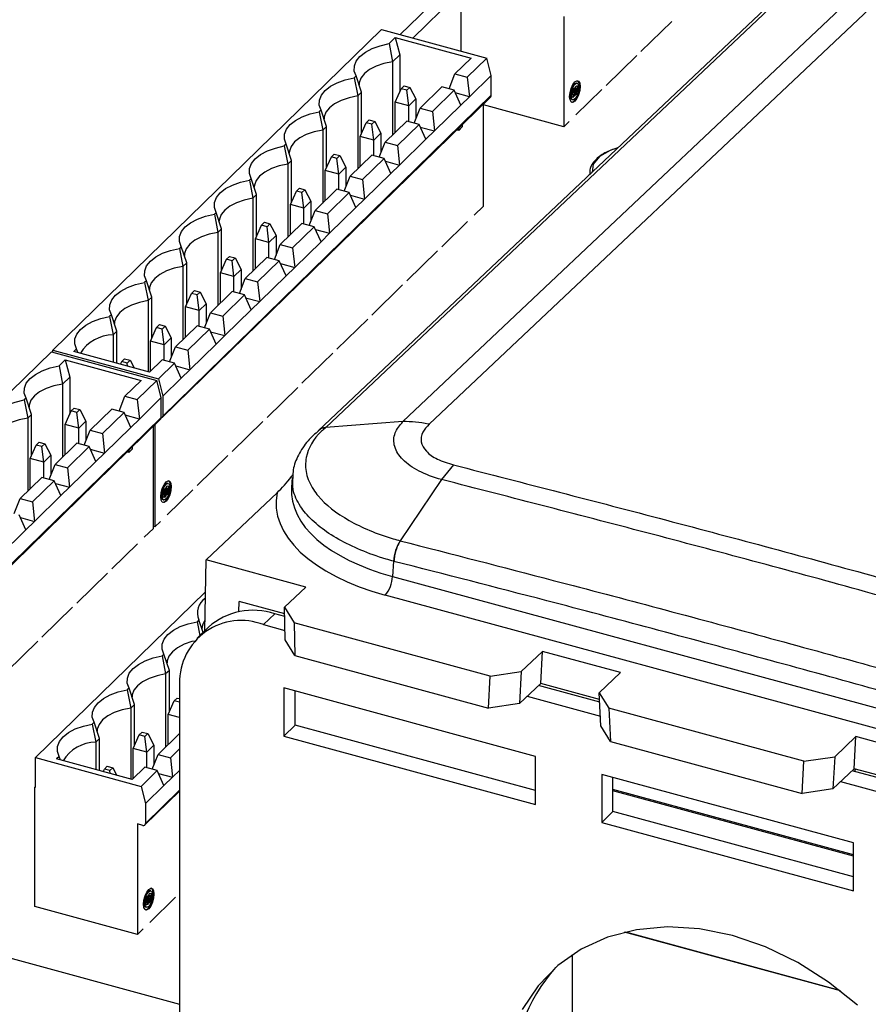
# Model space of a CAD drawing. Header units: millimetres. Extents: x 15 to 398, y 23 to 267.
# Tile 13 of 31: x 261 to 289, y 169 to 201. Entities that reach past the tile are written whole.
import ezdxf

# ---------------------------------------------------------------- set-up
doc = ezdxf.new("R2010")
doc.units = ezdxf.units.MM

msp = doc.modelspace()

# ---------------------------------------------------------------- linework, layer by layer
at = {"color": 7, "linetype": 'Continuous', "lineweight": 25}
for p, q in [((273.4506, 187.9725), (300.0263, 213.0592)), ((300.9151, 212.9764), (274.3296, 187.8805)), ((297.2027, 212.7619), (270.6188, 187.6674)), ((297.4549, 212.8685), (270.8738, 187.7767)), ((275.4125, 202.8938), (273.3573, 200.8878)), ((275.3904, 200.3353), (275.3904, 202.7265)), ((275.3904, 202.3477), (273.7776, 200.7736)), ((278.8175, 201.4951), (278.8175, 197.8092)), ((281.396, 200.3259), (282.4227, 201.3281)), ((272.7286, 201.0587), (261.7613, 190.3542)), ((272.7286, 201.0587), (276.2509, 200.1014)), ((272.9885, 200.5867), (273.1935, 200.7867)), ((273.1935, 200.7867), (275.7229, 200.0993)), ((273.1935, 200.7867), (273.3416, 200.2108)), ((272.9885, 200.5867), (273.1043, 199.9792)), ((273.1043, 199.9792), (273.3416, 200.2108)), ((273.3416, 200.2108), (273.3416, 198.9696)), ((280.2292, 199.1872), (281.256, 200.1893)), ((273.1043, 199.9792), (273.1043, 197.5436)), ((275.7229, 200.0993), (275.1862, 199.5755)), ((275.5975, 199.4637), (276.2509, 200.1014)), ((276.399, 199.5254), (276.2509, 200.1014)), ((271.8817, 199.5064), (271.8217, 199.4479)), ((272.0621, 198.9619), (271.8817, 199.5064)), ((274.9885, 199.076), (275.1862, 199.5755)), ((275.1862, 199.5755), (275.5975, 199.4637)), ((276.399, 199.5254), (275.6674, 198.8114)), ((276.399, 198.8611), (276.399, 199.5254)), ((271.8217, 199.4479), (271.9376, 198.8404)), ((273.3921, 199.0824), (273.4901, 199.1781)), ((273.4901, 199.1781), (273.6758, 199.1276)), ((275.5975, 199.4637), (275.6674, 198.8114)), ((279.2644, 199.2618), (279.2423, 199.2679)), ((276.399, 198.8611), (265.4316, 188.1567)), ((272.0621, 198.9619), (271.9376, 198.8404)), ((271.9376, 198.8404), (271.9376, 196.4048)), ((272.0621, 197.5789), (272.0621, 198.9619)), ((273.1894, 198.6296), (273.3921, 199.0824)), ((273.5778, 199.032), (273.3921, 199.0824)), ((273.6758, 199.1276), (273.5778, 199.032)), ((273.6405, 198.507), (273.5778, 199.032)), ((273.6758, 199.1276), (273.8785, 198.7393)), ((274.7428, 199.1427), (274.0194, 198.4367)), ((275.1541, 199.031), (274.4307, 198.3249)), ((275.1541, 199.031), (274.7428, 199.1427)), ((275.3804, 198.5313), (275.1541, 199.031)), ((275.6674, 198.8114), (275.1954, 198.9397)), ((279.1083, 198.8761), (279.1304, 198.8701)), ((279.1381, 199.0028), (279.116, 199.0088)), ((279.1909, 198.9815), (279.1488, 198.9404)), ((279.1495, 198.9688), (279.1687, 198.9875)), ((279.1687, 199.0004), (279.1909, 198.9944)), ((279.1687, 198.9875), (279.1909, 198.9815)), ((279.1909, 198.9944), (279.2291, 199.0318)), ((279.2453, 199.0943), (279.2232, 199.1003)), ((279.2259, 198.2078), (280.0892, 199.0505)), ((265.413, 188.1091), (276.3804, 198.8136)), ((273.6405, 198.507), (273.1894, 198.6296)), ((273.1894, 197.6266), (273.1894, 198.6296)), ((273.8785, 198.7393), (273.6405, 198.507)), ((273.6405, 197.9865), (273.6405, 198.507)), ((273.8785, 198.7393), (273.8785, 198.0806)), ((275.3804, 198.5313), (274.5007, 197.6727)), ((275.6674, 198.8114), (275.3804, 198.5313)), ((276.1336, 195.1617), (276.1336, 198.5728)), ((278.8175, 197.8092), (276.1336, 198.5387)), ((279.0928, 198.7178), (279.1149, 198.7118)), ((270.715, 198.3677), (270.655, 198.3091)), ((270.655, 198.3091), (270.7709, 197.7016)), ((270.8954, 197.8231), (270.715, 198.3677)), ((273.8218, 197.9372), (274.0194, 198.4367)), ((274.0194, 198.4367), (274.4307, 198.3249)), ((274.4307, 198.3249), (274.5007, 197.6727)), ((272.0227, 197.4908), (272.2254, 197.9437)), ((272.2254, 197.9437), (272.3234, 198.0393)), ((272.4111, 197.8932), (272.2254, 197.9437)), ((272.3234, 198.0393), (272.5091, 197.9888)), ((272.5091, 197.9888), (272.4111, 197.8932)), ((272.4737, 197.3682), (272.4111, 197.8932)), ((272.5091, 197.9888), (272.7118, 197.6006)), ((273.5761, 198.004), (272.8527, 197.2979)), ((273.9874, 197.8922), (273.264, 197.1861)), ((273.9874, 197.8922), (273.5761, 198.004)), ((274.2136, 197.3925), (273.9874, 197.8922)), ((275.4275, 197.8835), (275.4275, 197.806)), ((279.0042, 197.9914), (278.8175, 197.8092)), ((270.8954, 197.8231), (270.7709, 197.7016)), ((270.7709, 197.7016), (270.7709, 195.266)), ((270.8954, 196.4401), (270.8954, 197.8231)), ((272.7118, 197.6006), (272.4737, 197.3682)), ((272.7118, 197.6006), (272.7118, 196.9418)), ((274.0287, 197.8009), (274.5007, 197.6727)), ((274.5007, 197.6727), (274.2136, 197.3925)), ((275.3108, 197.6922), (275.2487, 197.709)), ((275.4275, 197.806), (275.3108, 197.6922)), ((275.3108, 197.7697), (275.3108, 197.6922)), ((269.5483, 197.2289), (269.4883, 197.1703)), ((269.7286, 196.6844), (269.5483, 197.2289)), ((272.4737, 197.3682), (272.0227, 197.4908)), ((272.0227, 196.4878), (272.0227, 197.4908)), ((272.4737, 196.8477), (272.4737, 197.3682)), ((272.655, 196.7984), (272.8527, 197.2979)), ((272.8527, 197.2979), (273.264, 197.1861)), ((273.264, 197.1861), (273.334, 196.5339)), ((274.2136, 197.3925), (273.334, 196.5339)), ((269.4883, 197.1703), (269.6041, 196.5629)), ((271.0586, 196.8049), (271.1566, 196.9005)), ((271.1566, 196.9005), (271.3424, 196.8501)), ((271.3424, 196.8501), (271.2444, 196.7544)), ((271.3424, 196.8501), (271.545, 196.4618)), ((272.4093, 196.8652), (271.686, 196.1592)), ((272.8206, 196.7534), (272.4093, 196.8652)), ((280.6218, 197.11), (280.3927, 197.0312)), ((269.7286, 196.6844), (269.6041, 196.5629)), ((269.6041, 196.5629), (269.6041, 194.1272)), ((269.7286, 195.3013), (269.7286, 196.6844)), ((270.856, 196.3521), (271.0586, 196.8049)), ((271.2444, 196.7544), (271.0586, 196.8049)), ((271.307, 196.2295), (271.2444, 196.7544)), ((272.8206, 196.7534), (272.0973, 196.0474)), ((273.0469, 196.2537), (272.8206, 196.7534)), ((272.862, 196.6622), (273.334, 196.5339)), ((273.334, 196.5339), (273.0469, 196.2537)), ((271.307, 196.2295), (270.856, 196.3521)), ((270.856, 195.3491), (270.856, 196.3521)), ((271.545, 196.4618), (271.307, 196.2295)), ((271.307, 195.7089), (271.307, 196.2295)), ((271.545, 196.4618), (271.545, 195.8031)), ((273.0469, 196.2537), (272.1672, 195.3951)), ((279.6685, 196.215), (279.6685, 196.2102)), ((268.3815, 196.0901), (268.3215, 196.0316)), ((268.3215, 196.0316), (268.4374, 195.4241)), ((268.5619, 195.5456), (268.3815, 196.0901)), ((271.4883, 195.6597), (271.686, 196.1592)), ((271.686, 196.1592), (272.0973, 196.0474)), ((272.0973, 196.0474), (272.1672, 195.3951)), ((268.5619, 195.5456), (268.4374, 195.4241)), ((268.5619, 194.1625), (268.5619, 195.5456)), ((269.6892, 195.2133), (269.8919, 195.6661)), ((269.8919, 195.6661), (269.9899, 195.7618)), ((270.0776, 195.6156), (269.8919, 195.6661)), ((269.9899, 195.7618), (270.1756, 195.7113)), ((270.1756, 195.7113), (270.0776, 195.6156)), ((270.1403, 195.0907), (270.0776, 195.6156)), ((270.1756, 195.7113), (270.3783, 195.323)), ((271.2426, 195.7264), (270.5192, 195.0204)), ((271.6539, 195.6146), (270.9305, 194.9086)), ((271.6539, 195.6146), (271.2426, 195.7264)), ((271.8802, 195.1149), (271.6539, 195.6146)), ((268.4374, 195.4241), (268.4374, 192.9885)), ((270.1403, 195.0907), (269.6892, 195.2133)), ((269.6892, 194.2103), (269.6892, 195.2133)), ((270.3783, 195.323), (270.1403, 195.0907)), ((270.3783, 195.323), (270.3783, 194.6643)), ((271.6952, 195.5234), (272.1672, 195.3951)), ((272.1672, 195.3951), (271.8802, 195.1149)), ((267.2148, 194.9513), (267.1548, 194.8928)), ((267.1548, 194.8928), (267.2707, 194.2853)), ((267.3951, 194.4068), (267.2148, 194.9513)), ((270.1403, 194.5701), (270.1403, 195.0907)), ((270.3215, 194.5209), (270.5192, 195.0204)), ((270.5192, 195.0204), (270.9305, 194.9086)), ((270.9305, 194.9086), (271.0005, 194.2563)), ((271.8802, 195.1149), (271.0005, 194.2563)), ((276.1336, 195.1617), (275.8303, 194.8656)), ((268.7251, 194.5273), (268.8232, 194.623)), ((268.8232, 194.623), (269.0089, 194.5725)), ((269.0089, 194.5725), (268.9109, 194.4769)), ((269.0089, 194.5725), (269.2115, 194.1842)), ((270.0759, 194.5877), (269.3525, 193.8816)), ((270.4872, 194.4759), (270.0759, 194.5877)), ((274.7452, 193.8065), (275.6086, 194.6492)), ((267.3951, 194.4068), (267.2707, 194.2853)), ((267.2707, 194.2853), (267.2707, 191.8497)), ((267.3951, 193.0238), (267.3951, 194.4068)), ((268.5225, 194.0745), (268.7251, 194.5273)), ((268.9109, 194.4769), (268.7251, 194.5273)), ((268.9735, 193.9519), (268.9109, 194.4769)), ((270.4872, 194.4759), (269.7638, 193.7698)), ((270.7134, 193.9762), (270.4872, 194.4759)), ((270.5285, 194.3846), (271.0005, 194.2563)), ((271.0005, 194.2563), (270.7134, 193.9762)), ((268.9735, 193.9519), (268.5225, 194.0745)), ((268.5225, 193.0715), (268.5225, 194.0745)), ((269.2115, 194.1842), (268.9735, 193.9519)), ((268.9735, 193.4314), (268.9735, 193.9519)), ((269.2115, 194.1842), (269.2115, 193.5255)), ((270.7134, 193.9762), (269.8337, 193.1176)), ((266.048, 193.8126), (265.9881, 193.754)), ((265.9881, 193.754), (266.1039, 193.1466)), ((266.2284, 193.2681), (266.048, 193.8126)), ((269.1548, 193.3821), (269.3525, 193.8816)), ((269.3525, 193.8816), (269.7638, 193.7698)), ((269.7638, 193.7698), (269.8337, 193.1176)), ((273.5785, 192.6678), (274.6052, 193.6699)), ((266.2284, 193.2681), (266.1039, 193.1466)), ((266.2284, 191.885), (266.2284, 193.2681)), ((267.3557, 192.9357), (267.5584, 193.3886)), ((267.5584, 193.3886), (267.6564, 193.4842)), ((267.7441, 193.3381), (267.5584, 193.3886)), ((267.6564, 193.4842), (267.8421, 193.4337)), ((267.8421, 193.4337), (267.7441, 193.3381)), ((267.8068, 192.8132), (267.7441, 193.3381)), ((267.8421, 193.4337), (268.0448, 193.0455)), ((268.9091, 193.4489), (268.1857, 192.7428)), ((269.3204, 193.3371), (268.597, 192.6311)), ((269.3204, 193.3371), (268.9091, 193.4489)), ((269.5467, 192.8374), (269.3204, 193.3371)), ((269.3617, 193.2458), (269.8337, 193.1176)), ((266.1039, 193.1466), (266.1039, 190.7109)), ((267.8068, 192.8132), (267.3557, 192.9357)), ((267.3557, 191.9327), (267.3557, 192.9357)), ((268.0448, 193.0455), (267.8068, 192.8132)), ((268.0448, 193.0455), (268.0448, 192.3867)), ((269.8337, 193.1176), (269.5467, 192.8374)), ((264.8813, 192.6738), (264.8213, 192.6152)), ((264.8213, 192.6152), (264.9372, 192.0078)), ((265.0617, 192.1293), (264.8813, 192.6738)), ((267.8068, 192.2926), (267.8068, 192.8132)), ((267.9881, 192.2433), (268.1857, 192.7428)), ((268.1857, 192.7428), (268.597, 192.6311)), ((268.597, 192.6311), (268.667, 191.9788)), ((269.5467, 192.8374), (268.667, 191.9788)), ((266.189, 191.797), (266.3917, 192.2498)), ((266.3917, 192.2498), (266.4897, 192.3454)), ((266.5774, 192.1993), (266.3917, 192.2498)), ((266.4897, 192.3454), (266.6754, 192.295)), ((266.6754, 192.295), (266.5774, 192.1993)), ((266.6754, 192.295), (266.8781, 191.9067)), ((267.7424, 192.3101), (267.019, 191.6041)), ((268.1537, 192.1983), (267.7424, 192.3101)), ((272.4117, 191.529), (273.4385, 192.5311)), ((265.0617, 192.1293), (264.9372, 192.0078)), ((264.9372, 192.0078), (264.9372, 189.6367)), ((265.0617, 190.7462), (265.0617, 192.1293)), ((266.6401, 191.6744), (266.5774, 192.1993)), ((268.1537, 192.1983), (267.4303, 191.4923)), ((268.38, 191.6986), (268.1537, 192.1983)), ((268.195, 192.1071), (268.667, 191.9788)), ((268.667, 191.9788), (268.38, 191.6986)), ((266.6401, 191.6744), (266.189, 191.797)), ((266.189, 190.794), (266.189, 191.797)), ((266.8781, 191.9067), (266.6401, 191.6744)), ((266.6401, 191.1538), (266.6401, 191.6744)), ((266.8213, 191.1046), (267.019, 191.6041)), ((266.8781, 191.9067), (266.8781, 191.248)), ((267.019, 191.6041), (267.4303, 191.4923)), ((268.38, 191.6986), (267.5003, 190.84)), ((263.7146, 191.535), (263.6546, 191.4765)), ((263.6546, 191.4765), (263.7704, 190.869)), ((263.8949, 190.9905), (263.7146, 191.535)), ((267.4303, 191.4923), (267.5003, 190.84)), ((271.245, 190.3902), (272.2717, 191.3924)), ((263.8949, 190.9905), (263.7704, 190.869)), ((263.8949, 189.9199), (263.8949, 190.9905)), ((265.0223, 190.6582), (265.2249, 191.111)), ((265.2249, 191.111), (265.3229, 191.2067)), ((265.4107, 191.0605), (265.2249, 191.111)), ((265.3229, 191.2067), (265.5087, 191.1562)), ((265.5087, 191.1562), (265.4107, 191.0605)), ((265.4733, 190.5356), (265.4107, 191.0605)), ((265.5087, 191.1562), (265.7113, 190.7679)), ((266.5756, 191.1713), (265.8523, 190.4653)), ((266.9869, 191.0595), (266.2636, 190.3535)), ((266.9869, 191.0595), (266.5756, 191.1713)), ((267.2132, 190.5598), (266.9869, 191.0595)), ((267.0283, 190.9683), (267.5003, 190.84)), ((263.7704, 190.869), (263.7704, 189.9537)), ((265.4733, 190.5356), (265.0223, 190.6582)), ((265.0223, 189.6552), (265.0223, 190.6582)), ((265.7113, 190.7679), (265.4733, 190.5356)), ((265.7113, 190.7679), (265.7113, 190.1092)), ((267.5003, 190.84), (267.2132, 190.5598)), ((261.7103, 190.3044), (250.7429, 179.6)), ((261.7103, 190.3044), (265.2325, 189.3472)), ((261.7613, 190.2906), (261.7613, 190.3542)), ((261.7613, 190.3542), (265.2835, 189.3969)), ((262.5478, 190.3962), (262.4595, 190.31)), ((264.9889, 189.6226), (262.4595, 190.31)), ((262.5879, 190.2751), (262.5478, 190.3962)), ((265.4733, 190.0151), (265.4733, 190.5356)), ((265.6546, 189.9658), (265.8523, 190.4653)), ((265.8523, 190.4653), (266.2636, 190.3535)), ((266.2636, 190.3535), (266.3335, 189.7012)), ((267.2132, 190.5598), (266.3335, 189.7012)), ((261.9701, 189.8324), (262.1751, 190.0325)), ((262.1751, 190.0325), (264.7045, 189.3451)), ((262.1751, 190.0325), (262.3232, 189.4565)), ((264.0196, 189.886), (264.0582, 189.9722)), ((264.0582, 189.9722), (264.1562, 190.0679)), ((264.2439, 189.9218), (264.0582, 189.9722)), ((264.1562, 190.0679), (264.3419, 190.0174)), ((264.3419, 190.0174), (264.2439, 189.9218)), ((264.3419, 190.0174), (264.4751, 189.7622)), ((265.4089, 190.0326), (264.9889, 189.6226)), ((265.8202, 189.9208), (265.4089, 190.0326)), ((270.0783, 189.2515), (271.105, 190.2536)), ((261.9701, 189.8324), (262.086, 189.2249)), ((264.2559, 189.8218), (264.2439, 189.9218)), ((265.2835, 189.3969), (265.8202, 189.9208)), ((266.0465, 189.4211), (265.8202, 189.9208)), ((265.8615, 189.8295), (266.3335, 189.7012)), ((266.3335, 189.7012), (266.0465, 189.4211)), ((262.086, 189.2249), (262.3232, 189.4565)), ((262.3232, 189.4565), (262.3232, 188.2153)), ((264.7045, 189.3451), (264.1678, 188.8212)), ((264.5791, 188.7094), (265.2325, 189.3472)), ((265.3806, 188.7712), (265.2325, 189.3472)), ((265.2835, 189.3969), (265.4316, 188.821)), ((266.0465, 189.4211), (265.4316, 188.821)), ((262.086, 189.2249), (262.086, 186.7893)), ((268.9115, 188.1127), (269.9383, 189.1148)), ((260.8634, 188.7522), (260.8034, 188.6936)), ((260.8034, 188.6936), (260.9193, 188.0862)), ((261.0437, 188.2077), (260.8634, 188.7522)), ((263.9701, 188.3217), (264.1678, 188.8212)), ((264.1678, 188.8212), (264.5791, 188.7094)), ((264.5791, 188.7094), (264.6491, 188.0572)), ((265.3806, 188.7712), (264.6491, 188.0572)), ((265.3806, 188.1069), (265.3806, 188.7712)), ((265.4316, 188.821), (265.4316, 188.1567)), ((262.1711, 187.8754), (262.3737, 188.3282)), ((262.3737, 188.3282), (262.4718, 188.4238)), ((262.5595, 188.2777), (262.3737, 188.3282)), ((262.4718, 188.4238), (262.6575, 188.3734)), ((262.6575, 188.3734), (262.5595, 188.2777)), ((262.6575, 188.3734), (262.8601, 187.9851)), ((263.7245, 188.3885), (263.0011, 187.6825)), ((264.1358, 188.2767), (263.7245, 188.3885)), ((254.3947, 177.3549), (265.362, 188.0593)), ((265.3806, 188.1069), (254.4133, 177.4024)), ((261.0437, 188.2077), (260.9193, 188.0862)), ((260.9193, 188.0862), (260.9193, 185.6505)), ((261.0437, 186.8246), (261.0437, 188.2077)), ((262.6221, 187.7528), (262.5595, 188.2777)), ((262.8601, 187.9851), (262.6221, 187.7528)), ((262.8601, 187.9851), (262.8601, 187.3263)), ((264.1358, 188.2767), (263.4124, 187.5707)), ((264.362, 187.777), (264.1358, 188.2767)), ((264.6491, 188.0572), (264.1771, 188.1855)), ((264.6491, 188.0572), (264.362, 187.777)), ((267.7448, 186.9739), (268.7715, 187.976)), ((273.4499, 187.9724), (270.874, 187.7767)), ((273.4499, 187.9724), (273.4506, 187.9725)), ((262.6221, 187.7528), (262.1711, 187.8754)), ((262.1711, 186.8724), (262.1711, 187.8754)), ((262.6221, 187.2322), (262.6221, 187.7528)), ((262.8034, 187.1829), (263.0011, 187.6825)), ((263.0011, 187.6825), (263.4124, 187.5707)), ((264.362, 187.777), (263.4823, 186.9184)), ((265.1153, 184.4074), (265.1153, 187.8185)), ((265.1663, 187.8683), (265.1663, 184.4572)), ((263.4124, 187.5707), (263.4823, 186.9184)), ((261.0043, 186.7366), (261.207, 187.1894)), ((261.207, 187.1894), (261.305, 187.2851)), ((261.3927, 187.1389), (261.207, 187.1894)), ((261.305, 187.2851), (261.4907, 187.2346)), ((261.4907, 187.2346), (261.3927, 187.1389)), ((261.4554, 186.614), (261.3927, 187.1389)), ((261.4907, 187.2346), (261.6934, 186.8463)), ((262.5577, 187.2497), (261.8343, 186.5437)), ((262.969, 187.1379), (262.2456, 186.4319)), ((262.969, 187.1379), (262.5577, 187.2497)), ((263.1953, 186.6382), (262.969, 187.1379)), ((263.0103, 187.0467), (263.4823, 186.9184)), ((264.4091, 187.0518), (264.2924, 186.9379)), ((264.2924, 187.0154), (264.2924, 186.9379)), ((264.4091, 187.1293), (264.4091, 187.0518)), ((261.4554, 186.614), (261.0043, 186.7366)), ((261.0043, 185.7336), (261.0043, 186.7366)), ((261.6934, 186.8463), (261.4554, 186.614)), ((261.6934, 186.8463), (261.6934, 186.1876)), ((263.4823, 186.9184), (263.1953, 186.6382)), ((264.2924, 186.9379), (264.2303, 186.9548)), ((266.578, 185.8351), (267.6048, 186.8373)), ((261.4554, 186.0934), (261.4554, 186.614)), ((261.6367, 186.0442), (261.8343, 186.5437)), ((261.8343, 186.5437), (262.2456, 186.4319)), ((262.2456, 186.4319), (262.3156, 185.7796)), ((263.1953, 186.6382), (262.3156, 185.7796)), ((275.1407, 186.5259), (274.7371, 186.0374)), ((261.391, 186.1109), (260.6676, 185.4049)), ((261.8023, 185.9992), (261.0789, 185.2931)), ((261.8023, 185.9992), (261.391, 186.1109)), ((262.0286, 185.4995), (261.8023, 185.9992)), ((269.7531, 186.111), (269.7287, 185.7703)), ((274.7371, 186.0374), (273.3598, 183.9923)), ((261.8436, 185.9079), (262.3156, 185.7796)), ((262.3156, 185.7796), (262.0286, 185.4995)), ((265.5397, 185.6424), (265.5779, 185.6798)), ((265.5941, 185.7423), (265.572, 185.7483)), ((265.5747, 184.8558), (266.438, 185.6985)), ((265.6132, 185.9098), (265.5911, 185.9158)), ((260.4699, 184.9054), (260.6676, 185.4049)), ((260.6676, 185.4049), (261.0789, 185.2931)), ((262.0286, 185.4995), (261.1489, 184.6409)), ((265.4416, 185.3658), (265.4637, 185.3598)), ((265.4571, 185.5241), (265.4792, 185.518)), ((265.4869, 185.6508), (265.4648, 185.6568)), ((265.5397, 185.6295), (265.4976, 185.5884)), ((265.4983, 185.6168), (265.5175, 185.6355)), ((265.5175, 185.6484), (265.5397, 185.6424)), ((265.5175, 185.6355), (265.5397, 185.6295)), ((266.8753, 183.3556), (269.2496, 185.597)), ((261.0789, 185.2931), (261.1489, 184.6409)), ((260.8618, 184.3607), (260.6355, 184.8604)), ((260.6769, 184.7691), (261.1489, 184.6409)), ((260.8618, 184.3607), (259.9821, 183.5021)), ((261.1489, 184.6409), (260.8618, 184.3607)), ((265.1153, 184.4074), (264.8119, 184.1114)), ((265.1663, 184.4572), (265.1153, 184.4711)), ((265.353, 184.6394), (265.1663, 184.4572)), ((263.7269, 183.0523), (264.5903, 183.895)), ((266.8325, 180.9925), (266.8753, 183.3556)), ((270.2062, 182.4504), (266.8753, 183.3556)), ((273.1368, 183.311), (273.1004, 182.8024)), ((262.5601, 181.9135), (263.5869, 182.9156)), ((273.1004, 182.8024), (297.407, 176.1964)), ((269.4956, 181.7796), (270.2062, 182.4504)), ((266.856, 182.2924), (261.1829, 176.7552)), ((297.167, 175.5724), (272.8604, 182.1784)), ((261.3934, 180.7748), (262.4201, 181.7769)), ((267.9728, 181.6247), (267.979, 181.9669)), ((269.4996, 181.5536), (267.979, 181.9669)), ((269.4956, 181.7796), (269.8142, 181.2606)), ((269.5152, 180.6855), (269.4956, 181.7796)), ((269.1703, 181.5591), (268.7969, 181.1946)), ((269.5012, 181.4692), (269.1703, 181.5591)), ((266.6364, 181.3523), (266.5764, 181.2938)), ((266.5764, 181.2938), (266.665, 180.829)), ((266.9526, 181.1097), (266.5792, 180.7453)), ((266.7744, 180.9357), (266.6364, 181.3523)), ((268.7969, 181.1946), (269.5095, 181.001)), ((276.3662, 179.4799), (269.8142, 181.2606)), ((269.8142, 181.2606), (269.8338, 180.1665)), ((260.2267, 179.636), (261.2534, 180.6381)), ((269.8338, 180.1665), (269.5152, 180.6855)), ((265.4696, 180.2136), (265.4096, 180.155)), ((265.4096, 180.155), (265.5255, 179.5476)), ((265.65, 179.6691), (265.4696, 180.2136)), ((269.8338, 180.1665), (276.3073, 178.4072)), ((277.3973, 179.6321), (278.1079, 180.3029)), ((278.049, 179.2301), (278.1079, 180.3029)), ((280.7128, 179.5949), (278.1079, 180.3029)), ((265.65, 179.6691), (265.5255, 179.5476)), ((265.5255, 179.5476), (265.5255, 177.1119)), ((265.65, 178.286), (265.65, 179.6691)), ((276.3073, 178.4072), (276.3662, 179.4799)), ((276.3662, 179.4799), (277.3973, 179.6321)), ((277.3973, 179.6321), (277.3384, 178.5593)), ((280.0022, 178.9241), (280.7128, 179.5949)), ((265.9889, 179.2363), (265.9889, 156.2428)), ((277.3384, 178.5593), (278.049, 179.2301)), ((280.0189, 178.6107), (277.9799, 179.1648)), ((280.0144, 178.6959), (278.049, 179.2301)), ((264.3029, 179.0748), (264.2429, 179.0163)), ((264.2429, 179.0163), (264.3588, 178.4088)), ((264.4832, 178.5303), (264.3029, 179.0748)), ((269.4735, 179.0821), (269.4735, 177.4749)), ((277.8755, 176.7987), (269.4735, 179.0821)), ((269.8469, 177.8394), (269.8469, 178.9807)), ((277.5967, 178.8031), (280.0441, 178.1379)), ((280.0022, 178.9241), (280.3221, 178.4048)), ((280.0611, 177.8193), (280.0022, 178.9241)), ((264.4832, 178.5303), (264.3588, 178.4088)), ((264.4832, 177.1472), (264.4832, 178.5303)), ((265.6106, 178.198), (265.8133, 178.6508)), ((265.8133, 178.6508), (265.9113, 178.7465)), ((265.9889, 178.6031), (265.8133, 178.6508)), ((265.9113, 178.7465), (265.9889, 178.7254)), ((277.3384, 178.5593), (276.3073, 178.4072)), ((264.3588, 178.4088), (264.3588, 176.0377)), ((265.9889, 178.0952), (265.6106, 178.198)), ((265.6106, 177.195), (265.6106, 178.198)), ((286.8336, 176.6351), (280.3221, 178.4048)), ((280.3221, 178.4048), (280.381, 177.3)), ((263.1361, 177.936), (263.0762, 177.8775)), ((263.0762, 177.8775), (263.192, 177.27)), ((263.3165, 177.3915), (263.1361, 177.936)), ((269.8469, 177.8394), (269.4735, 177.4749)), ((277.8755, 175.6574), (269.8469, 177.8394)), ((280.381, 177.3), (280.0611, 177.8193)), ((264.4439, 177.0592), (264.6465, 177.512)), ((264.6465, 177.512), (264.7445, 177.6077)), ((264.8322, 177.4615), (264.6465, 177.512)), ((264.7445, 177.6077), (264.9302, 177.5572)), ((264.9302, 177.5572), (264.8322, 177.4615)), ((264.8949, 176.9366), (264.8322, 177.4615)), ((264.9302, 177.5572), (265.1329, 177.1689)), ((265.9889, 177.5642), (265.2738, 176.8663)), ((269.4735, 177.4749), (277.8755, 175.1915)), ((287.8647, 176.7872), (288.5753, 177.458)), ((288.5165, 176.3853), (288.5753, 177.458)), ((291.1803, 176.75), (288.5753, 177.458)), ((263.3165, 177.3915), (263.192, 177.27)), ((263.192, 177.27), (263.192, 176.3548)), ((263.3165, 176.3209), (263.3165, 177.3915)), ((265.1329, 177.1689), (264.8949, 176.9366)), ((265.1329, 177.1689), (265.1329, 176.5102)), ((280.381, 177.3), (286.7748, 175.5623)), ((261.9694, 176.7973), (261.8811, 176.711)), ((262.0095, 176.6761), (261.9694, 176.7973)), ((264.8949, 176.9366), (264.4439, 177.0592)), ((264.4439, 176.0562), (264.4439, 177.0592)), ((264.8949, 176.4161), (264.8949, 176.9366)), ((265.0762, 176.3668), (265.2738, 176.8663)), ((265.2738, 176.8663), (265.6852, 176.7545)), ((265.9889, 177.051), (265.6852, 176.7545)), ((277.8755, 175.1915), (277.8755, 176.7987)), ((261.1829, 175.7695), (261.1829, 176.7552)), ((261.1829, 176.7552), (264.7051, 175.7979)), ((264.4105, 176.0236), (261.8811, 176.711)), ((263.4798, 176.3733), (263.5778, 176.4689)), ((263.5778, 176.4689), (263.7635, 176.4184)), ((265.6852, 176.7545), (265.7551, 176.1023)), ((286.7748, 175.5623), (286.8336, 176.6351)), ((286.8336, 176.6351), (287.8647, 176.7872)), ((287.8647, 176.7872), (287.8059, 175.7145)), ((263.4412, 176.287), (263.4798, 176.3733)), ((263.6655, 176.3228), (263.4798, 176.3733)), ((263.7635, 176.4184), (263.6655, 176.3228)), ((263.6774, 176.2228), (263.6655, 176.3228)), ((263.7635, 176.4184), (263.8967, 176.1632)), ((264.8305, 176.4336), (264.4105, 176.0236)), ((264.7051, 175.7979), (265.2418, 176.3218)), ((265.2418, 176.3218), (264.8305, 176.4336)), ((265.4681, 175.8221), (265.2418, 176.3218)), ((265.2831, 176.2305), (265.7551, 176.1023)), ((265.9889, 176.3304), (265.7551, 176.1023)), ((288.4885, 173.9143), (280.0865, 176.1977)), ((280.0865, 176.1977), (280.0865, 174.5906)), ((287.8059, 175.7145), (288.5165, 176.3853)), ((290.4864, 175.7658), (288.4473, 176.32)), ((290.4818, 175.8511), (288.5165, 176.3853)), ((288.5385, 176.2952), (288.5563, 176.3744)), ((265.4681, 175.8221), (264.8532, 175.222)), ((265.7551, 176.1023), (265.4681, 175.8221)), ((280.4599, 174.955), (280.4599, 176.0963)), ((288.0641, 175.9582), (290.5116, 175.2931)), ((261.1608, 175.7755), (261.1829, 175.7971)), ((261.1608, 171.7897), (261.1608, 175.7755)), ((261.1608, 175.7755), (261.1829, 175.7695)), ((264.7051, 175.7979), (264.8532, 175.222)), ((264.8346, 174.5101), (265.9889, 175.6367)), ((288.4885, 173.5128), (280.4599, 175.6948)), ((288.4885, 173.4692), (280.4599, 175.6512)), ((287.8059, 175.7145), (286.7748, 175.5623)), ((264.8532, 175.222), (264.8532, 174.5577)), ((280.4599, 174.955), (280.0865, 174.5906)), ((288.4885, 172.773), (280.4599, 174.955)), ((264.7648, 174.496), (264.5879, 174.5441)), ((264.5879, 174.5441), (264.5879, 170.8582)), ((280.0865, 174.5906), (288.4885, 172.3071)), ((246.2415, 173.8976), (265.9889, 168.5306)), ((288.4885, 172.3071), (288.4885, 173.9143)), ((265.0348, 172.3108), (265.0127, 172.3168)), ((264.8787, 171.9251), (264.9008, 171.9191)), ((264.9085, 172.0518), (264.8864, 172.0578)), ((264.9612, 172.0305), (264.9191, 171.9894)), ((264.9199, 172.0178), (264.9391, 172.0365)), ((264.9391, 172.0494), (264.9612, 172.0434)), ((264.9391, 172.0365), (264.9612, 172.0305)), ((264.9612, 172.0434), (264.9995, 172.0808)), ((265.0157, 172.1433), (264.9936, 172.1493)), ((264.9962, 171.2568), (265.8596, 172.0995)), ((264.5879, 170.8582), (261.1608, 171.7897)), ((264.8632, 171.7668), (264.8853, 171.7608)), ((264.7746, 171.0404), (264.5879, 170.8582)), ((288.0599, 168.9707), (280.8511, 170.9299)), ((280.8797, 170.9367), (288.0313, 168.993)), ((279.1066, 167.4182), (279.1066, 170.1831))]:
    msp.add_line(p, q, dxfattribs=at)
at = {"color": 8, "linetype": 'Continuous', "lineweight": 25}
for p, q in [((279.6688, 196.2303), (279.6686, 196.2102)), ((265.9889, 175.6661), (264.8532, 174.5577))]:
    msp.add_line(p, q, dxfattribs=at)
at = {"color": 7, "linetype": 'Continuous', "lineweight": 25, "flags": 128}
for points in [[(271.8817, 199.5064), (271.8228, 199.6719), (271.8259, 199.8402), (271.8907, 200.0051), (272.015, 200.1607), (272.1943, 200.3014), (272.422, 200.422), (272.69, 200.5183), (272.9885, 200.5867)], [(273.1043, 199.9792), (272.8155, 199.9195), (272.5557, 199.8314), (272.3352, 199.7183), (272.1631, 199.5847), (272.0463, 199.4362), (271.9893, 199.2786), (271.984, 199.2122)], [(270.715, 198.3677), (270.6561, 198.5332), (270.6591, 198.7014), (270.724, 198.8663), (270.8483, 199.0219), (271.0275, 199.1626), (271.2553, 199.2833), (271.5232, 199.3795), (271.8217, 199.4479)], [(279.0147, 198.816), (279.028, 198.952), (279.0659, 199.0933), (279.1227, 199.2184), (279.1897, 199.3083), (279.2567, 199.3492), (279.3134, 199.3349), (279.3514, 199.2676), (279.3647, 199.1576), (279.3514, 199.0216), (279.3134, 198.8803), (279.2567, 198.7552), (279.1897, 198.6654), (279.1227, 198.6245), (279.0659, 198.6387), (279.028, 198.706), (279.0147, 198.816)], [(279.0346, 198.863), (279.0447, 198.9664), (279.0735, 199.0738), (279.1167, 199.1688), (279.1676, 199.2371), (279.2185, 199.2682), (279.2423, 199.2679)], [(279.0567, 198.857), (279.0668, 198.9604), (279.0956, 199.0678), (279.1388, 199.1628), (279.1897, 199.2311), (279.2406, 199.2622), (279.2837, 199.2514), (279.3126, 199.2002), (279.3227, 199.1166), (279.3126, 199.0133), (279.2837, 198.9059), (279.2406, 198.8108), (279.1897, 198.7425), (279.1388, 198.7114), (279.0956, 198.7223), (279.0668, 198.7734), (279.0567, 198.857)], [(279.0806, 198.629), (279.1006, 198.6305), (279.1676, 198.6714), (279.2345, 198.7612), (279.2913, 198.8863), (279.3293, 199.0276), (279.3426, 199.1636), (279.3293, 199.2736), (279.2913, 199.3409), (279.2767, 199.3506)], [(279.1488, 198.9404), (279.154, 199.0036), (279.1716, 199.07), (279.1986, 199.128), (279.2303, 199.1677), (279.2612, 199.1821), (279.2859, 199.1688), (279.3002, 199.1301), (279.3016, 199.0726), (279.2899, 199.0064), (279.267, 198.9429), (279.2369, 198.893), (279.205, 198.8655)], [(279.2206, 198.9066), (279.2449, 198.9489), (279.2677, 199.0124), (279.2795, 199.0787), (279.2781, 199.1361), (279.2638, 199.1748), (279.2572, 199.1818)], [(271.9376, 198.8404), (271.6488, 198.7808), (271.3889, 198.6926), (271.1685, 198.5795), (270.9964, 198.446), (270.8795, 198.2974), (270.8226, 198.1399), (270.8172, 198.0734)], [(279.0928, 198.7178), (279.0735, 198.7283), (279.0447, 198.7794), (279.0346, 198.863)], [(279.2291, 199.0318), (279.2241, 198.9694), (279.2068, 198.9039), (279.1804, 198.8461), (279.1492, 198.806), (279.1185, 198.7902), (279.0935, 198.8015), (279.0784, 198.8378), (279.0758, 198.8932), (279.0861, 198.9582), (279.1076, 199.0219), (279.1366, 199.0735), (279.1682, 199.1042)], [(279.116, 199.0088), (279.1024, 198.9789), (279.0937, 198.945), (279.0914, 198.9131), (279.0961, 198.8888), (279.1068, 198.8766), (279.1083, 198.8761)], [(279.1381, 199.0028), (279.1245, 198.9729), (279.1158, 198.939), (279.1136, 198.907), (279.1182, 198.8828), (279.1289, 198.8706), (279.1438, 198.8725), (279.1601, 198.8883), (279.1751, 198.915), (279.186, 198.9481), (279.1909, 198.9815)], [(279.2232, 199.1003), (279.212, 199.0986), (279.1971, 199.0848), (279.1834, 199.0608), (279.1733, 199.0309), (279.1687, 199.0004)], [(279.237, 198.9722), (279.2497, 198.9987), (279.2581, 199.0295), (279.2606, 199.0589), (279.2569, 199.0816), (279.2474, 199.0935), (279.2341, 199.0926), (279.2192, 199.0788), (279.2055, 199.0548), (279.1955, 199.0249), (279.1909, 198.9944)], [(269.5483, 197.2289), (269.4894, 197.3944), (269.4924, 197.5626), (269.5572, 197.7276), (269.6815, 197.8832), (269.8608, 198.0238), (270.0885, 198.1445), (270.3565, 198.2407), (270.655, 198.3091)], [(270.7709, 197.7016), (270.4821, 197.642), (270.2222, 197.5538), (270.0018, 197.4407), (269.8296, 197.3072), (269.7128, 197.1586), (269.6559, 197.0011), (269.6505, 196.9346)], [(268.3815, 196.0901), (268.3226, 196.2556), (268.3257, 196.4239), (268.3905, 196.5888), (268.5148, 196.7444), (268.6941, 196.8851), (268.9218, 197.0057), (269.1898, 197.102), (269.4883, 197.1703)], [(269.6041, 196.5629), (269.3153, 196.5032), (269.0555, 196.4151), (268.835, 196.3019), (268.6629, 196.1684), (268.546, 196.0199), (268.4891, 195.8623), (268.4838, 195.7958)], [(267.2148, 194.9513), (267.1559, 195.1168), (267.1589, 195.2851), (267.2238, 195.45), (267.3481, 195.6056), (267.5273, 195.7463), (267.755, 195.8669), (268.023, 195.9632), (268.3215, 196.0316)], [(268.4374, 195.4241), (268.1486, 195.3644), (267.8887, 195.2763), (267.6683, 195.1632), (267.4962, 195.0296), (267.3793, 194.8811), (267.3224, 194.7235), (267.317, 194.6571)], [(266.048, 193.8126), (265.9892, 193.9781), (265.9922, 194.1463), (266.057, 194.3112), (266.1813, 194.4669), (266.3606, 194.6075), (266.5883, 194.7282), (266.8563, 194.8244), (267.1548, 194.8928)], [(267.2707, 194.2853), (266.9818, 194.2257), (266.722, 194.1375), (266.5015, 194.0244), (266.3294, 193.8909), (266.2126, 193.7423), (266.1557, 193.5848), (266.1503, 193.5183)], [(264.8813, 192.6738), (264.8224, 192.8393), (264.8254, 193.0076), (264.8903, 193.1725), (265.0146, 193.3281), (265.1938, 193.4687), (265.4216, 193.5894), (265.6895, 193.6856), (265.9881, 193.754)], [(266.1039, 193.1466), (265.8151, 193.0869), (265.5552, 192.9987), (265.3348, 192.8856), (265.1627, 192.7521), (265.0458, 192.6036), (264.9889, 192.446), (264.9835, 192.3795)], [(263.7146, 191.535), (263.6557, 191.7005), (263.6587, 191.8688), (263.7235, 192.0337), (263.8478, 192.1893), (264.0271, 192.33), (264.2548, 192.4506), (264.5228, 192.5469), (264.8213, 192.6152)], [(264.9372, 192.0078), (264.6484, 191.9481), (264.3885, 191.86), (264.1681, 191.7468), (263.996, 191.6133), (263.8791, 191.4648), (263.8222, 191.3072), (263.8168, 191.2408)], [(262.5478, 190.3962), (262.4889, 190.5618), (262.492, 190.73), (262.5568, 190.8949), (262.6811, 191.0505), (262.8604, 191.1912), (263.0881, 191.3118), (263.3561, 191.4081), (263.6546, 191.4765)], [(260.8634, 188.7522), (260.8045, 188.9177), (260.8075, 189.0859), (260.8724, 189.2509), (260.9967, 189.4065), (261.1759, 189.5471), (261.4036, 189.6678), (261.6716, 189.764), (261.9701, 189.8324)], [(262.086, 189.2249), (261.7972, 189.1653), (261.5373, 189.0771), (261.3169, 188.964), (261.1448, 188.8305), (261.0279, 188.6819), (260.971, 188.5244), (260.9656, 188.4579)], [(259.6966, 187.6134), (259.6378, 187.7789), (259.6408, 187.9472), (259.7056, 188.1121), (259.8299, 188.2677), (260.0092, 188.4084), (260.2369, 188.529), (260.5049, 188.6253), (260.8034, 188.6936)], [(260.9193, 188.0862), (260.6304, 188.0265), (260.3706, 187.9384), (260.1501, 187.8252), (259.978, 187.6917), (259.8612, 187.5432), (259.8043, 187.3856), (259.7989, 187.3191)], [(265.4294, 185.277), (265.4494, 185.2785), (265.5164, 185.3194), (265.5833, 185.4092), (265.6401, 185.5343), (265.6781, 185.6756), (265.6914, 185.8116), (265.6781, 185.9216), (265.6401, 185.9889), (265.6255, 185.9986)], [(265.3635, 185.464), (265.3768, 185.6), (265.4147, 185.7413), (265.4715, 185.8664), (265.5385, 185.9562), (265.6055, 185.9971), (265.6622, 185.9829), (265.7002, 185.9156), (265.7135, 185.8056), (265.7002, 185.6696), (265.6622, 185.5283), (265.6055, 185.4032), (265.5385, 185.3134), (265.4715, 185.2725), (265.4147, 185.2867), (265.3768, 185.354), (265.3635, 185.464)], [(265.3834, 185.511), (265.3935, 185.6144), (265.4223, 185.7218), (265.4655, 185.8168), (265.5164, 185.8851), (265.5673, 185.9162), (265.5911, 185.9158)], [(265.4055, 185.505), (265.4156, 185.6083), (265.4444, 185.7157), (265.4876, 185.8108), (265.5385, 185.8791), (265.5894, 185.9102), (265.6325, 185.8993), (265.6614, 185.8482), (265.6715, 185.7646), (265.6614, 185.6613), (265.6325, 185.5539), (265.5894, 185.4588), (265.5385, 185.3905), (265.4876, 185.3594), (265.4444, 185.3703), (265.4156, 185.4214), (265.4055, 185.505)], [(265.5779, 185.6798), (265.5729, 185.6174), (265.5556, 185.5518), (265.5292, 185.4941), (265.498, 185.454), (265.4673, 185.4382), (265.4423, 185.4494), (265.4272, 185.4858), (265.4246, 185.5412), (265.4349, 185.6062), (265.4564, 185.6699), (265.4854, 185.7214), (265.517, 185.7522)], [(265.4976, 185.5884), (265.5028, 185.6516), (265.5204, 185.7179), (265.5474, 185.776), (265.5791, 185.8156), (265.61, 185.8301), (265.6347, 185.8168), (265.649, 185.7781), (265.6504, 185.7206), (265.6387, 185.6544), (265.6158, 185.5909), (265.5857, 185.541), (265.5538, 185.5135)], [(265.572, 185.7483), (265.5608, 185.7466), (265.5459, 185.7328), (265.5322, 185.7088), (265.5221, 185.6789), (265.5175, 185.6484)], [(265.5858, 185.6201), (265.5985, 185.6467), (265.6069, 185.6774), (265.6094, 185.7068), (265.6057, 185.7296), (265.5962, 185.7415), (265.5829, 185.7405), (265.568, 185.7268), (265.5543, 185.7028), (265.5443, 185.6728), (265.5397, 185.6424)], [(265.5694, 185.5546), (265.5937, 185.5969), (265.6165, 185.6604), (265.6283, 185.7266), (265.6269, 185.7841), (265.6126, 185.8228), (265.606, 185.8297)], [(265.4416, 185.3658), (265.4223, 185.3763), (265.3935, 185.4274), (265.3834, 185.511)], [(265.4648, 185.6568), (265.4512, 185.6269), (265.4425, 185.593), (265.4402, 185.561), (265.4449, 185.5368), (265.4556, 185.5246), (265.4571, 185.5241)], [(265.4869, 185.6508), (265.4733, 185.6209), (265.4646, 185.587), (265.4624, 185.555), (265.467, 185.5308), (265.4777, 185.5185), (265.4926, 185.5205), (265.5089, 185.5362), (265.5239, 185.563), (265.5348, 185.5961), (265.5397, 185.6295)], [(265.4696, 180.2136), (265.4107, 180.3791), (265.4138, 180.5473), (265.4786, 180.7122), (265.6029, 180.8679), (265.7822, 181.0085), (266.0099, 181.1292), (266.2779, 181.2254), (266.5764, 181.2938)], [(266.4861, 180.6474), (266.4034, 180.6267), (266.1436, 180.5385), (265.9231, 180.4254), (265.751, 180.2919), (265.6341, 180.1433), (265.5772, 179.9858), (265.5719, 179.9193)], [(264.3029, 179.0748), (264.244, 179.2403), (264.247, 179.4086), (264.3119, 179.5735), (264.4362, 179.7291), (264.6154, 179.8698), (264.8432, 179.9904), (265.1111, 180.0867), (265.4096, 180.155)], [(265.5255, 179.5476), (265.2367, 179.4879), (264.9768, 179.3997), (264.7564, 179.2866), (264.5843, 179.1531), (264.4674, 179.0046), (264.4105, 178.847), (264.4051, 178.7805)], [(263.1361, 177.936), (263.0773, 178.1015), (263.0803, 178.2698), (263.1451, 178.4347), (263.2694, 178.5903), (263.4487, 178.731), (263.6764, 178.8516), (263.9444, 178.9479), (264.2429, 179.0163)], [(264.3588, 178.4088), (264.0699, 178.3491), (263.8101, 178.261), (263.5897, 178.1479), (263.4175, 178.0143), (263.3007, 177.8658), (263.2438, 177.7082), (263.2384, 177.6418)], [(261.9694, 176.7973), (261.9105, 176.9628), (261.9136, 177.131), (261.9784, 177.2959), (262.1027, 177.4515), (262.2819, 177.5922), (262.5097, 177.7129), (262.7776, 177.8091), (263.0762, 177.8775)], [(264.7851, 171.865), (264.7984, 172.001), (264.8363, 172.1423), (264.8931, 172.2674), (264.9601, 172.3572), (265.027, 172.3981), (265.0838, 172.3839), (265.1218, 172.3166), (265.1351, 172.2066), (265.1218, 172.0706), (265.0838, 171.9293), (265.027, 171.8042), (264.9601, 171.7144), (264.8931, 171.6735), (264.8363, 171.6877), (264.7984, 171.755), (264.7851, 171.865)], [(264.8049, 171.912), (264.8151, 172.0154), (264.8439, 172.1228), (264.8871, 172.2178), (264.938, 172.2861), (264.9889, 172.3172), (265.0127, 172.3168)], [(264.8271, 171.906), (264.8372, 172.0094), (264.866, 172.1168), (264.9092, 172.2118), (264.9601, 172.2801), (265.011, 172.3112), (265.0541, 172.3003), (265.083, 172.2492), (265.0931, 172.1656), (265.083, 172.0623), (265.0541, 171.9549), (265.011, 171.8598), (264.9601, 171.7915), (264.9092, 171.7604), (264.866, 171.7713), (264.8372, 171.8224), (264.8271, 171.906)], [(264.8509, 171.678), (264.871, 171.6795), (264.938, 171.7204), (265.0049, 171.8102), (265.0617, 171.9353), (265.0996, 172.0766), (265.113, 172.2126), (265.0996, 172.3226), (265.0617, 172.3899), (265.0471, 172.3996)], [(264.9191, 171.9894), (264.9244, 172.0526), (264.942, 172.119), (264.969, 172.177), (265.0007, 172.2167), (265.0316, 172.2311), (265.0563, 172.2178), (265.0706, 172.1791), (265.072, 172.1216), (265.0602, 172.0554), (265.0374, 171.9919), (265.0073, 171.942), (264.9754, 171.9145)], [(264.991, 171.9556), (265.0152, 171.9979), (265.0381, 172.0614), (265.0499, 172.1276), (265.0485, 172.1851), (265.0342, 172.2238), (265.0276, 172.2308)], [(264.8632, 171.7668), (264.8439, 171.7773), (264.8151, 171.8284), (264.8049, 171.912)], [(264.9995, 172.0808), (264.9944, 172.0184), (264.9772, 171.9528), (264.9508, 171.8951), (264.9196, 171.855), (264.8889, 171.8392), (264.8639, 171.8504), (264.8488, 171.8868), (264.8462, 171.9422), (264.8565, 172.0072), (264.878, 172.0709), (264.907, 172.1225), (264.9386, 172.1532)], [(264.8864, 172.0578), (264.8727, 172.0279), (264.864, 171.994), (264.8618, 171.962), (264.8665, 171.9378), (264.8772, 171.9256), (264.8787, 171.9251)], [(264.9085, 172.0518), (264.8948, 172.0219), (264.8862, 171.988), (264.8839, 171.956), (264.8886, 171.9318), (264.8993, 171.9196), (264.9142, 171.9215), (264.9305, 171.9372), (264.9455, 171.964), (264.9564, 171.9971), (264.9612, 172.0305)], [(264.9936, 172.1493), (264.9824, 172.1476), (264.9675, 172.1338), (264.9538, 172.1098), (264.9437, 172.0799), (264.9391, 172.0494)], [(265.0074, 172.0211), (265.0201, 172.0477), (265.0285, 172.0784), (265.031, 172.1078), (265.0272, 172.1306), (265.0178, 172.1425), (265.0045, 172.1416), (264.9896, 172.1278), (264.9759, 172.1038), (264.9658, 172.0739), (264.9612, 172.0434)], [(288.6304, 168.4929), (287.6634, 169.2674), (286.6311, 169.9211), (285.5545, 170.4407), (284.4555, 170.8156), (283.3566, 171.0381), (282.28, 171.1037), (281.2477, 171.0111), (280.2807, 170.7621), (279.3986, 170.3619), (278.6196, 169.8186), (277.9593, 169.1432), (277.4313, 168.3495)]]:
    msp.add_lwpolyline(points, dxfattribs=at)
at = {"color": 8, "linetype": 'Continuous', "lineweight": 25, "flags": 128}
msp.add_lwpolyline([(280.3927, 197.0312), (280.3705, 197.0222), (280.012, 196.8174), (279.8021, 196.5637), (279.7618, 196.2982)], dxfattribs=at)
at = {"color": 7, "linetype": 'Continuous', "lineweight": 25}
for centre, radius, start, end in [((276.3344, 198.859), 0.0646, 315.35135, 1.91122), ((278.949, 199.0058), 0.2572, 305.53796, 0.80903), ((279.6098, 198.9175), 0.5022, 163.23842, 169.5279), ((279.6266, 198.9129), 0.4967, 157.34248, 169.56885), ((278.7693, 199.0545), 0.4749, 336.55185, 350.01686), ((263.7837, 189.5699), 1.2992, 90.58393, 148.38939), ((265.3161, 188.1047), 0.0646, 315.36502, 1.90517), ((265.3696, 188.1539), 0.062, 278.97064, 2.53106), ((265.9589, 185.5655), 0.5024, 163.24069, 169.52732), ((265.9753, 185.5609), 0.4966, 157.34095, 169.57022), ((265.2978, 185.6538), 0.2572, 305.53777, 0.80927), ((265.1181, 185.7025), 0.4749, 336.55217, 350.01631), ((274.5661, 183.2266), 1.4318, 147.62947, 176.62024), ((272.0804, 182.8364), 1.0206, 319.84982, 358.08955), ((267.1593, 181.5922), 0.5753, 122.26377, 204.64353), ((268.4527, 179.4038), 2.2716, 71.58392, 131.32609), ((268.0526, 179.2695), 2.064, 68.86232, 180.92223), ((267.2169, 181.0473), 0.4785, 142.21662, 178.70945), ((263.2053, 175.9709), 1.2992, 90.58433, 148.38906), ((264.7882, 174.5566), 0.065, 248.86254, 0.92341), ((264.7194, 172.0548), 0.2572, 305.53777, 0.80927), ((265.3804, 171.9665), 0.5024, 163.24069, 169.52732), ((265.3969, 171.9619), 0.4966, 157.34095, 169.57022), ((264.5397, 172.1035), 0.4749, 336.55217, 350.01631), ((282.7934, 165.9694), 5.6893, 138.25806, 181.7607)]:
    msp.add_arc(centre, radius, start, end, dxfattribs=at)
at = {"color": 8, "linetype": 'Continuous', "lineweight": 25}
msp.add_ellipse((276.0861, 185.6477), major_axis=(6.3617, -0.0076), ratio=0.5069647, start_param=3.1059057, end_param=4.224449, dxfattribs=at)
at = {"color": 7, "linetype": 'Continuous', "lineweight": 25}
msp.add_ellipse((276.082, 185.2082), major_axis=(6.8686, -0.0468), ratio=0.502148, start_param=3.042228, end_param=4.2276239, dxfattribs=at)
for points, knots in [([(280.616, 197.1045), (280.4686, 197.0547), (280.1669, 196.9528), (279.8642, 196.7137), (279.6883, 196.461), (279.6865, 196.2949), (279.6858, 196.2333)], [0, 0, 0, 0, 0.2896619, 0.5926027, 0.8486507, 1, 1, 1, 1]), ([(274.7371, 186.0374), (274.737, 186.0374), (274.4589, 186.113), (273.9537, 186.3051), (273.4062, 186.6896), (273.126, 187.1332), (273.1381, 187.5866), (273.3359, 187.842), (273.4499, 187.9724), (273.4499, 187.9724)], [0, 0, 0, 0, 0.0000064, 0.2038978, 0.4073047, 0.6118976, 0.8199382, 0.9999935, 1, 1, 1, 1]), ([(274.3296, 187.8805), (274.3182, 187.8834), (274.0207, 187.9618), (273.7301, 187.9672), (273.4506, 187.9725)], [0, 0, 0, 0, 0.0382015, 1, 1, 1, 1]), ([(270.641, 187.6752), (270.5139, 187.5627), (270.2351, 187.3157), (269.9543, 186.8715), (269.7793, 186.4535), (269.7754, 186.1971), (269.7741, 186.1147)], [0, 0, 0, 0, 0.2600151, 0.5705058, 0.8620134, 1, 1, 1, 1]), ([(270.8741, 187.7768), (270.874, 187.7768), (270.8241, 187.728), (270.4866, 187.4432), (270.1829, 186.9015), (270.1899, 186.238), (270.3762, 185.8051), (270.7803, 185.2626), (271.5545, 184.6508), (272.6414, 184.1964), (273.2789, 184.0153), (273.3568, 183.9932)], [0, 0, 0, 0, 0.0000032, 0.0346567, 0.2492214, 0.371984, 0.4995772, 0.5505609, 0.7647649, 0.9712539, 1, 1, 1, 1]), ([(270.8739, 187.7767), (270.8379, 187.7719), (270.7483, 187.7598), (270.679, 187.7099), (270.6375, 187.68)], [0, 0, 0, 0, 0.4015916, 1, 1, 1, 1]), ([(274.3296, 187.8805), (274.2452, 187.794), (274.0651, 187.6092), (274.0267, 187.2905), (274.1984, 186.9761), (274.5722, 186.6986), (274.9498, 186.584), (275.1408, 186.526)], [0, 0, 0, 0, 0.179524, 0.3834339, 0.5871593, 0.791234, 1, 1, 1, 1]), ([(275.1407, 186.5259), (277.5011, 185.9182), (282.2218, 184.7029), (290.3341, 182.5171), (296.0819, 180.8791), (299.4728, 179.9127)], [0, 0, 0, 0, 0.2908093, 0.5816185, 1, 1, 1, 1]), ([(269.2496, 185.597), (269.4098, 185.7609), (269.5881, 185.9434), (269.7618, 186.1868), (269.7796, 186.2117)], [0, 0, 0, 0, 0.8978432, 1, 1, 1, 1]), ([(299.0503, 179.4296), (295.6646, 180.3945), (289.9225, 182.0308), (281.8165, 184.2149), (277.0969, 185.4299), (274.7371, 186.0374)], [0, 0, 0, 0, 0.4180692, 0.7090345, 1, 1, 1, 1]), ([(273.3598, 183.9923), (273.3321, 183.946), (273.2766, 183.8535), (273.2111, 183.6756), (273.1643, 183.4868), (273.1548, 183.3673), (273.15, 183.3075)], [0, 0, 0, 0, 0.2500021, 0.4999996, 0.7500005, 1, 1, 1, 1]), ([(273.3568, 183.9932), (273.3578, 183.9929), (273.3588, 183.9926), (273.3598, 183.9923), (273.3598, 183.9923)], [0, 0, 0, 0, 0.9912688, 1, 1, 1, 1]), ([(273.3598, 183.9923), (275.0634, 183.5553), (279.1131, 182.5165), (285.5061, 180.8072), (291.8961, 179.0423), (295.9393, 177.8817), (297.6401, 177.3934)], [0, 0, 0, 0, 0.21033135, 0.5, 0.78966665, 1, 1, 1, 1]), ([(273.15, 183.3074), (273.1466, 183.3083), (273.1422, 183.3095), (273.1378, 183.3108), (273.1368, 183.311)], [0, 0, 0, 0, 0.77993991, 1, 1, 1, 1]), ([(297.4127, 176.7134), (295.7131, 177.2013), (291.6729, 178.3611), (285.2875, 180.1247), (278.8992, 181.8327), (274.8524, 182.8708), (273.15, 183.3075)], [0, 0, 0, 0, 0.2103333, 0.5, 0.7896686, 1, 1, 1, 1])]:
    msp.add_open_spline(points, degree=3, knots=knots, dxfattribs=at)
at = {"color": 8, "linetype": 'Continuous', "lineweight": 25}
msp.add_open_spline([(273.1368, 183.311), (273.0532, 183.3348), (272.369, 183.5295), (271.4818, 183.9017), (270.6536, 184.45), (270.2558, 184.829), (269.9472, 185.2473), (269.7499, 185.6513), (269.771, 185.9764), (269.7798, 186.1136)], degree=3, knots=[0, 0, 0, 0, 0.0402821, 0.3296648, 0.4781525, 0.630946, 0.7023929, 0.8743561, 1, 1, 1, 1], dxfattribs=at)

doc.saveas('drawing.dxf')
